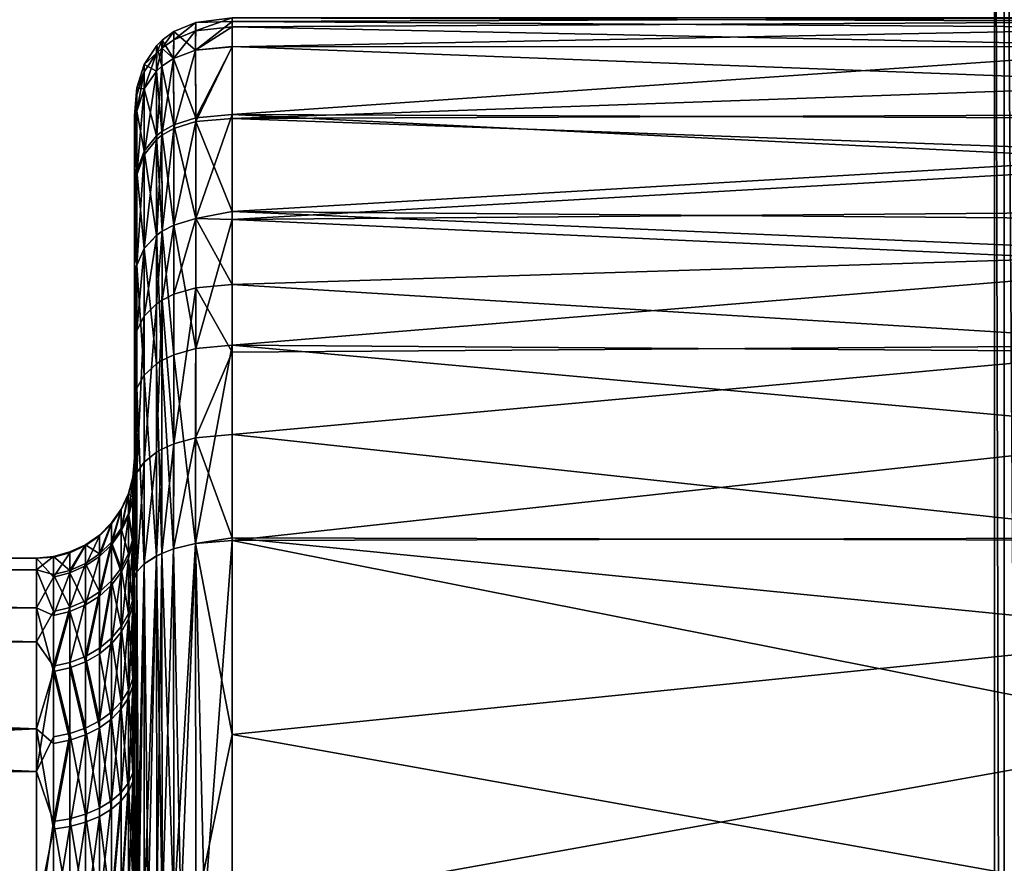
# Model space of a CAD drawing. Extents: x 58 to 139, y -56 to 56.
# Tile 37 of 66: x 86.92 to 91.95, y 1.93 to 6.24. Entities that reach past the tile are written whole.
import ezdxf

# ---------------------------------------------------------------- set-up
doc = ezdxf.new("R2010")
doc.units = 0
doc.layers.add('DEFAULT', color=7, linetype='CONTINUOUS')

msp = doc.modelspace()

# ---------------------------------------------------------------- meshes
at = {"layer": 'DEFAULT'}
mesh = msp.add_polyface(dxfattribs=at)
corners = [(66.6274, 20.3335, 23.76), (66.5442, 28.0127, 52.0224), (66.634, 18.1839, 24.9072), (66.625, 21.0874, 23.2237), (66.6211, 22.225, 22.2252), (66.5692, 21.0123, 50.9509), (66.5668, 13.9012, 55.348), (66.587, 14.0129, 50.1856), (66.6463, 13.4723, 26.1), (66.5977, 7.0139, 49.7264), (66.5574, 6.8239, 58.9042), (66.6404, 15.8727, 25.6794), (66.6156, 23.7601, 20.3338), (66.596, 28.068, 14.7999), (66.6112, 24.9069, 18.1841), (66.6531, 10.2253, 26.2247), (66.608, 25.68, 15.8732), (66.5668, 24.9078, -18.1845), (66.5449, 28.0149, -22.181), (66.5701, 25.68, -15.8734), (66.5741, 26.1007, -13.473), (66.6045, 26.2251, 10.2257), (66.5805, 26.2253, -10.2259), (66.6069, 25.9099, 14.8075), (66.6059, 26.1004, 13.473), (66.6048, 26.2226, 10.9193), (66.5744, 0.0146, -26.2254), (66.5558, 6.8085, -29.6373), (66.5692, 10.226, -26.2254), (66.5471, 13.6026, -30.2143), (66.5685, 10.9195, -26.2223), (66.564, 15.8735, -25.6805), (91.9053, 15.5993, -25.4722), (66.5659, 13.4733, -26.1007), (66.5629, 18.1844, -24.9073), (91.9057, 17.9183, -24.7062), (91.906, 20.0866, -23.5557), (66.5625, 20.3342, -23.7606), (66.5626, 21.0153, -23.2796), (91.9048, 13.2015, -25.8848), (66.5685, 10.9195, -26.2223), (91.906, 23.5557, -20.0865), (66.5636, 22.9643, -21.4135), (66.5645, 23.7606, -20.3341), (66.5668, 24.9078, -18.1845), (91.9053, 25.4718, -15.5992), (66.5701, 25.68, -15.8734), (66.5741, 26.1007, -13.473), (91.9044, 26.002, -10.7988), (66.5805, 26.2253, -10.2259), (91.9062, 22.0045, -22.0044), (66.563, 22.2257, -22.2256), (66.6059, 26.1004, 13.473), (91.9048, 25.8848, 13.2015), (66.6048, 26.2226, 10.9193), (66.6069, 25.9099, 14.8075), (91.9057, 24.7062, 17.9183), (66.608, 25.68, 15.8732), (66.6112, 24.9069, 18.1841), (91.906, 23.5557, 20.0866), (66.6156, 23.7601, 20.3338), (91.9044, 26.0043, 10.0049), (66.6045, 26.2251, 10.2257), (91.9044, 10.0049, -26.0043), (66.5744, 0.0146, -26.2254), (66.5692, 10.226, -26.2254)]
mesh.append_faces([[corners[k] for k in face] for face in [(0, 1, 2, 2), (3, 1, 0, 0), (3, 4, 1, 1), (5, 6, 7, 7), (8, 5, 7, 7), (1, 5, 8, 8), (9, 6, 10, 10), (1, 8, 11, 11), (4, 12, 1, 1), (1, 12, 13, 13), (12, 14, 13, 13), (2, 1, 11, 11), (7, 6, 9, 9), (8, 7, 15, 15), (7, 9, 15, 15), (13, 14, 16, 16), (17, 18, 19, 19), (19, 18, 20, 20), (21, 22, 13, 13), (23, 24, 13, 13), (13, 25, 21, 21), (18, 13, 22, 22), (26, 27, 28, 28), (28, 29, 30, 30), (25, 13, 24, 24), (13, 16, 23, 23), (31, 32, 33, 33), (34, 35, 31, 31), (36, 37, 38, 38), (39, 40, 33, 33), (41, 42, 43, 43), (44, 41, 43, 43), (45, 46, 47, 47), (48, 47, 49, 49), (42, 50, 51, 51), (52, 53, 54, 54), (55, 53, 52, 52), (56, 57, 58, 58), (59, 58, 60, 60), (54, 61, 62, 62), (63, 64, 65, 65)]])
mesh = msp.add_polyface(dxfattribs=at)
corners = [(66.5805, 26.2253, -10.2259), (66.6045, 26.2251, 10.2257), (91.9044, 26.0043, -10.0049), (91.9044, 26.0043, 10.0049), (66.5629, 18.1844, -24.9073), (66.5625, 20.3342, -23.7606), (91.906, 20.0866, -23.5557), (91.9062, 22.0045, -22.0044), (66.5626, 21.0153, -23.2796), (66.5692, 10.226, -26.2254), (66.5685, 10.9195, -26.2223), (91.9044, 10.0049, -26.0043), (91.9048, 13.2015, -25.8848), (91.9053, 15.5993, -25.4722), (66.564, 15.8735, -25.6805), (91.9057, 17.9183, -24.7062), (66.5659, 13.4733, -26.1007), (66.563, 22.2257, -22.2256), (66.5668, 24.9078, -18.1845), (66.5701, 25.68, -15.8734), (91.9057, 24.7064, -17.9182), (91.906, 23.5557, -20.0865), (66.5636, 22.9643, -21.4135), (91.9048, 25.8849, -13.2014), (91.9053, 25.4718, -15.5992), (66.5741, 26.1007, -13.473), (91.9044, 26.002, -10.7988), (66.6069, 25.9099, 14.8075), (66.608, 25.68, 15.8732), (91.9053, 25.4722, 15.5993), (66.6048, 26.2226, 10.9193), (91.9048, 25.8848, 13.2015), (91.9057, 24.7062, 17.9183), (66.6112, 24.9069, 18.1841), (91.906, 23.5557, 20.0866), (66.6156, 23.7601, 20.3338), (91.9062, 22.0044, 22.0045), (66.6211, 22.225, 22.2252), (66.625, 21.0874, 23.2237), (91.906, 20.0865, 23.5557), (66.6274, 20.3335, 23.76), (91.9057, 17.9182, 24.7064), (66.634, 18.1839, 24.9072), (66.6404, 15.8727, 25.6794), (91.9053, 15.5992, 25.4718), (66.6463, 13.4723, 26.1), (91.9044, 10.7988, 26.002), (91.9048, 13.2014, 25.8849), (91.9044, 10.0049, 26.0043), (66.6531, 10.2253, 26.2247), (66.6626, 0.0148, 26.2246), (87.6233, 6.0672, 52.1195), (87.6517, 6.1339, 53.3051), (87.6508, 6.0939, 52.11), (87.6241, 6.1064, 56.6874), (87.6506, 6.0007, 58.5087), (87.6517, 6.134, 56.6874), (87.6241, 6.1063, 53.3051)]
mesh.append_faces([[corners[k] for k in face] for face in [(0, 1, 2, 2), (3, 2, 1, 1), (4, 5, 6, 6), (7, 6, 8, 8), (9, 10, 11, 11), (11, 10, 12, 12), (13, 14, 15, 15), (12, 16, 13, 13), (4, 6, 15, 15), (8, 17, 7, 7), (18, 19, 20, 20), (21, 7, 22, 22), (20, 21, 18, 18), (23, 24, 25, 25), (2, 26, 0, 0), (23, 25, 26, 26), (20, 19, 24, 24), (27, 28, 29, 29), (30, 31, 3, 3), (32, 33, 34, 34), (31, 27, 29, 29), (29, 28, 32, 32), (35, 36, 34, 34), (35, 37, 36, 36), (36, 38, 39, 39), (40, 39, 38, 38), (41, 42, 43, 43), (40, 42, 39, 39), (44, 43, 45, 45), (39, 42, 41, 41), (41, 43, 44, 44), (45, 46, 47, 47), (47, 44, 45, 45), (48, 46, 49, 49), (45, 49, 46, 46), (38, 36, 37, 37), (50, 48, 49, 49), (51, 52, 53, 53), (54, 55, 56, 56), (56, 52, 57, 57), (57, 54, 56, 56), (51, 57, 52, 52)]])
mesh = msp.add_polyface(dxfattribs=at)
corners = [(91.9044, -10.0049, -26.0043), (66.5744, 0.0146, -26.2254), (91.9044, 10.0049, -26.0043), (66.6626, 0.0148, 26.2246), (91.9044, -10.0049, 26.0043), (91.9044, 10.0049, 26.0043), (87.0967, 0.0318, 51.4888), (87.01, -0.0369, 51.4964), (87.01, 0.6077, 51.5499), (87.01, 0.6077, 51.5499), (87.0966, 0.6091, 51.542), (87.0967, 1.1124, 51.6698), (87.01, 1.5356, 51.8511), (87.0967, 1.6509, 51.9015), (87.01, 1.5356, 51.8511), (87.0967, 2.1436, 52.22), (87.01, 2.3987, 52.4475), (87.0967, 2.5764, 52.6161), (87.0967, 2.1436, 52.22), (87.01, 2.3987, 52.4475), (87.01, 2.3987, 52.4475), (87.0967, 2.9369, 53.0786), (87.0967, 1.1124, 51.6698), (87.01, 3.0617, 53.3004), (87.0967, 3.4041, 54.1504), (87.0967, 3.2154, 53.5948), (87.01, 3.4294, 54.2966), (87.01, 3.0617, 53.3004), (87.01, 3.4294, 54.2966), (87.01, 3.4874, 55.293), (87.0967, 3.4974, 54.7295), (87.0967, 3.4974, 54.7295), (87.01, 3.234, 56.3346), (87.0967, 3.3915, 55.8912), (87.01, 3.4874, 55.293), (87.01, 2.6162, 57.3212), (87.0967, 2.9095, 56.9554), (87.01, 3.234, 56.3346), (87.01, 2.6162, 57.3212), (87.01, 1.6659, 58.0744), (87.0967, 2.1039, 57.8028), (87.0967, 1.0648, 58.3383), (87.01, 1.6659, 58.0744), (87.01, 0.5372, 58.4548), (87.0967, 1.607, 58.1141), (87.0967, 2.1039, 57.8028), (87.01, 1.6659, 58.0744), (72.01, -0.0373, 51.4965), (72.01, 0.6077, 51.5499), (72.01, 1.5327, 51.8497), (72.01, 2.3948, 52.4439), (87.01, 1.5356, 51.8511), (72.01, 3.059, 53.2956), (72.01, 3.4285, 54.2926), (87.01, 3.0617, 53.3004), (72.01, 3.4875, 55.2919), (87.01, 3.4294, 54.2966), (87.01, 2.3987, 52.4475), (87.01, 3.4874, 55.293), (87.01, 3.234, 56.3346), (72.01, 3.233, 56.337), (72.01, 2.6128, 57.325), (87.01, 2.6162, 57.3212), (72.01, 1.9232, 57.9205), (72.01, 0.9996, 58.3505), (72.01, 0.0373, 58.4961), (87.01, 0.5372, 58.4548), (87.01, 1.6659, 58.0744), (87.01, -0.5694, 58.4496)]
mesh.append_faces([[corners[k] for k in face] for face in [(0, 1, 2, 2), (3, 4, 5, 5), (6, 7, 8, 8), (6, 9, 10, 10), (10, 9, 11, 11), (9, 12, 11, 11), (13, 14, 15, 15), (15, 14, 16, 16), (17, 18, 19, 19), (20, 21, 17, 17), (13, 22, 14, 14), (23, 21, 20, 20), (24, 25, 26, 26), (25, 27, 26, 26), (28, 29, 30, 30), (31, 24, 26, 26), (32, 33, 34, 34), (35, 36, 37, 37), (38, 39, 40, 40), (41, 42, 43, 43), (44, 45, 46, 46), (47, 48, 7, 7), (8, 7, 48, 48), (48, 49, 8, 8), (49, 50, 51, 51), (52, 53, 54, 54), (53, 55, 56, 56), (50, 52, 57, 57), (51, 8, 49, 49), (57, 51, 50, 50), (56, 54, 53, 53), (58, 56, 55, 55), (57, 52, 54, 54), (55, 59, 58, 58), (60, 61, 62, 62), (61, 63, 62, 62), (64, 65, 66, 66), (63, 64, 67, 67), (62, 59, 60, 60), (67, 62, 63, 63), (68, 66, 65, 65), (67, 64, 66, 66)]])
mesh = msp.add_polyface(dxfattribs=at)
corners = [(91.9044, 10.0049, -26.0043), (91.9532, 10.0049, -26.0013), (91.9532, -10.0049, -26.0013), (92.0869, 10.0049, -25.9672), (92.0869, -10.0049, -25.9672), (92.2954, 10.0049, -25.8101), (92.3728, 10.0049, -25.6644), (92.2954, -10.0049, -25.8101), (92.4, 10.0049, -25.5043), (92.3728, -10.0049, -25.6644), (92.2079, -10.0049, -25.898), (92.4, -10.0049, -25.5043), (92.3974, 10.0049, 25.5532), (92.3645, 10.0049, 25.6872), (92.3974, -10.0049, 25.5532), (92.3645, -10.0049, 25.6872), (92.2092, 10.0049, 25.897), (92.0642, 10.0049, 25.9758), (92.2092, -10.0049, 25.897), (91.9044, 10.0049, 26.0043), (91.9044, -10.0049, 26.0043), (92.2963, -10.0049, 25.8088), (92.0642, -10.0049, 25.9758), (93.01, 3.0961, 48.8112), (93.01, 1.6914, 48.7481), (88.01, 2.5883, 48.7667), (88.01, 1.6914, 48.7482), (93.01, -1.6914, 48.7483), (88.01, -1.6914, 48.7483), (87.824, -1.6914, 48.7712), (87.824, 1.6913, 48.7713), (87.8229, 3.5631, 48.9139), (87.712, 1.6913, 48.8181), (87.712, -1.6914, 48.8181), (87.6517, -1.6913, 48.8622), (87.6241, -1.6913, 48.8899), (87.6517, 1.6912, 48.8623), (87.6506, 3.5126, 48.9956), (87.7107, 3.5356, 48.9556), (87.6241, 1.6911, 48.89), (88.01, 1.6914, 61.2442), (88.01, 3.5787, 61.0986), (87.8684, 1.6914, 61.2317), (87.8227, 3.5633, 61.0786), (87.8242, 1.6913, 61.2215), (87.7483, 1.6913, 61.1938), (87.7106, 3.5356, 61.0369), (87.7122, 1.6913, 61.1749), (87.6505, 3.5125, 60.9968), (87.6519, 1.6912, 61.131), (93.01, 1.6914, 61.2442), (93.01, 2.5885, 61.2259), (93.01, -1.6914, 61.2442), (88.01, -1.6914, 61.2442), (87.8241, -1.6912, 61.2214), (87.7121, -1.6909, 61.1747), (87.6518, -1.6907, 61.1306)]
mesh.append_faces([[corners[k] for k in face] for face in [(0, 1, 2, 2), (1, 3, 4, 4), (4, 2, 1, 1), (5, 6, 7, 7), (6, 8, 9, 9), (7, 10, 5, 5), (11, 9, 8, 8), (12, 13, 14, 14), (15, 14, 13, 13), (16, 17, 18, 18), (17, 19, 20, 20), (18, 21, 16, 16), (20, 22, 17, 17), (23, 24, 25, 25), (26, 25, 24, 24), (27, 28, 26, 26), (26, 24, 27, 27), (26, 29, 30, 30), (31, 25, 30, 30), (31, 30, 32, 32), (29, 33, 30, 30), (25, 26, 30, 30), (34, 35, 36, 36), (37, 38, 36, 36), (39, 37, 36, 36), (32, 34, 36, 36), (32, 30, 33, 33), (40, 41, 42, 42), (42, 43, 44, 44), (44, 43, 45, 45), (45, 46, 47, 47), (48, 49, 47, 47), (50, 51, 40, 40), (52, 50, 40, 40), (53, 40, 42, 42), (42, 44, 54, 54), (44, 45, 54, 54), (54, 53, 42, 42), (55, 45, 47, 47), (47, 49, 56, 56), (55, 54, 45, 45)]])
mesh = msp.add_polyface(dxfattribs=at)
corners = [(91.9044, -10.0049, -26.0043), (91.9044, 10.0049, -26.0043), (91.9532, -10.0049, -26.0013), (92.0869, -10.0049, -25.9672), (92.2079, 10.0049, -25.898), (92.2079, -10.0049, -25.898), (92.2954, -10.0049, -25.8101), (92.3728, 10.0049, -25.6644), (92.3728, -10.0049, -25.6644), (92.3645, -10.0049, 25.6872), (92.2963, 10.0049, 25.8088), (92.2963, -10.0049, 25.8088), (92.2092, -10.0049, 25.897), (92.0642, 10.0049, 25.9758), (92.0642, -10.0049, 25.9758), (93.01, -3.5916, 48.8969), (93.01, -4.1215, 49.0532), (88.01, -3.5785, 48.894), (93.01, -4.5409, 49.2419), (88.01, -4.5767, 49.2614), (93.01, -4.9859, 49.5328), (88.01, -5.2178, 49.7365), (88.01, -5.0185, 49.5589), (93.01, -5.2597, 49.7785), (88.01, -3.9638, 60.9943), (88.01, -3.5916, 61.0956), (87.8229, -3.947, 60.9757), (87.8228, -3.5629, 61.0787), (88.01, -4.8699, 60.5466), (88.01, -4.5409, 60.7506), (87.8237, -4.853, 60.5304), (88.01, -5.2597, 60.2141), (87.8238, -5.4191, 60.0009), (87.7108, -3.9163, 60.9365), (87.7117, -4.8199, 60.4964), (87.7107, -3.5352, 61.0371), (87.8239, -5.002, 49.5751), (87.8229, -3.5632, 48.9139), (87.8235, -4.5596, 49.2782), (87.8239, -5.3829, 49.948), (87.7119, -4.9691, 49.6088), (87.7119, -5.3496, 49.9812), (87.7114, -4.527, 49.3136), (93.01, -5.0423, 60.4141), (93.01, -4.5767, 60.7311), (93.01, -4.3218, 60.8577), (93.01, -3.5784, 61.0986), (93.01, -5.2178, 60.256)]
mesh.append_faces([[corners[k] for k in face] for face in [(0, 1, 2, 2), (3, 4, 5, 5), (6, 7, 8, 8), (9, 10, 11, 11), (12, 13, 14, 14), (15, 16, 17, 17), (16, 18, 19, 19), (17, 16, 19, 19), (20, 21, 22, 22), (21, 20, 23, 23), (20, 22, 19, 19), (20, 19, 18, 18), (24, 25, 26, 26), (26, 25, 27, 27), (28, 29, 30, 30), (30, 31, 28, 28), (32, 31, 30, 30), (30, 26, 33, 33), (30, 34, 32, 32), (30, 29, 26, 26), (29, 24, 26, 26), (27, 35, 26, 26), (35, 33, 26, 26), (33, 34, 30, 30), (22, 21, 36, 36), (19, 37, 17, 17), (38, 19, 22, 22), (39, 36, 21, 21), (22, 36, 38, 38), (38, 36, 40, 40), (38, 37, 19, 19), (39, 41, 36, 36), (37, 38, 42, 42), (36, 41, 40, 40), (43, 28, 31, 31), (43, 44, 28, 28), (45, 46, 24, 24), (44, 45, 29, 29), (28, 44, 29, 29), (29, 45, 24, 24), (25, 24, 46, 46), (43, 31, 47, 47)]])
mesh = msp.add_polyface(dxfattribs=at)
corners = [(92.2079, 10.0049, -25.898), (92.0869, -10.0049, -25.9672), (92.0869, 10.0049, -25.9672), (92.2954, 10.0049, -25.8101), (92.2079, -10.0049, -25.898), (92.2963, 10.0049, 25.8088), (92.3645, -10.0049, 25.6872), (92.3645, 10.0049, 25.6872), (92.2092, 10.0049, 25.897), (92.2963, -10.0049, 25.8088), (93.01, 6.2296, 52.4079), (93.01, 6.0994, 51.4047), (88.01, 6.2031, 52.0603), (93.01, 5.9117, 50.7935), (93.01, 5.7543, 50.4553), (88.01, 5.7348, 50.4196), (93.01, 5.5538, 50.1312), (88.01, 6.1023, 51.4178), (88.01, 6.248, 53.3049), (93.01, 6.2479, 53.3049), (88.01, 5.2597, 49.7785), (93.01, 5.2178, 49.7365), (93.01, 5.0428, 49.5789), (88.01, 4.886, 49.4575), (87.8235, 5.7181, 50.4367), (87.8229, 6.0824, 51.4332), (87.8238, 4.8692, 49.4737), (87.8239, 5.2226, 49.7736), (87.8231, 6.1814, 52.0723), (88.01, 5.7544, 59.5372), (88.01, 6.0994, 58.5879), (87.8234, 5.7376, 59.52), (88.01, 6.2296, 57.5846), (87.8228, 6.0824, 58.5593), (87.824, 6.225, 53.3049), (87.824, 6.225, 56.6876), (88.01, 6.248, 56.6877), (88.01, 5.2178, 60.256), (87.8239, 5.2227, 60.2189), (88.01, 4.5767, 60.7311), (93.01, 4.9866, 60.4591), (93.01, 5.2597, 60.2141), (93.01, 5.5051, 59.928), (93.01, 5.7348, 59.573), (93.01, 6.1023, 58.5747), (93.01, 6.198, 57.9803), (93.01, 6.2479, 56.6877)]
mesh.append_faces([[corners[k] for k in face] for face in [(0, 1, 2, 2), (3, 4, 0, 0), (5, 6, 7, 7), (8, 9, 5, 5), (10, 11, 12, 12), (13, 14, 15, 15), (14, 16, 15, 15), (11, 13, 17, 17), (10, 18, 19, 19), (10, 12, 18, 18), (12, 11, 17, 17), (17, 13, 15, 15), (16, 20, 15, 15), (16, 21, 20, 20), (22, 23, 20, 20), (22, 20, 21, 21), (24, 17, 15, 15), (17, 25, 12, 12), (15, 20, 24, 24), (26, 27, 23, 23), (27, 20, 23, 23), (12, 28, 18, 18), (29, 30, 31, 31), (32, 33, 30, 30), (34, 35, 36, 36), (33, 31, 30, 30), (32, 36, 35, 35), (34, 36, 18, 18), (28, 34, 18, 18), (37, 29, 38, 38), (39, 40, 37, 37), (37, 40, 41, 41), (42, 29, 37, 37), (43, 44, 29, 29), (44, 45, 30, 30), (42, 43, 29, 29), (29, 44, 30, 30), (32, 46, 36, 36), (32, 30, 45, 45), (46, 32, 45, 45), (42, 37, 41, 41)]])
mesh = msp.add_polyface(dxfattribs=at)
corners = [(66.5977, 7.0139, 49.7264), (66.5774, 4.8981, 54.8889), (66.5838, 4.6564, 53.4707), (66.571, 4.7188, 56.3162), (66.5574, 6.8239, 58.9042), (66.5649, 4.132, 57.6298), (66.5897, 4.0126, 52.1842), (87.5606, 5.5482, 50.5737), (87.5608, 5.0706, 49.9257), (87.5226, 4.9855, 50.0107), (87.5226, 5.4469, 50.6394), (87.51, 5.4839, 51.0758), (87.5225, 5.7708, 51.5769), (87.51, 5.7138, 52.1905), (87.5225, 5.8545, 52.1725), (87.51, 5.6327, 51.6112), (87.5226, 5.8898, 53.3055), (87.5604, 5.9732, 52.1474), (87.51, 5.1235, 50.392), (87.5602, 5.8856, 51.5372), (87.51, 5.3223, 50.7098), (87.51, 4.8841, 50.1121), (87.5226, 4.6507, 49.7296), (87.5605, 5.5667, 59.3837), (87.5602, 5.8857, 58.4552), (87.5224, 5.7709, 58.4154), (87.51, 5.749, 54.9752), (87.5226, 5.8901, 56.6869), (87.51, 5.688, 58.0274), (87.51, 5.6326, 58.3811), (87.51, 5.4075, 59.1059), (87.5608, 6.0102, 56.6871), (87.51, 5.7483, 56.6866), (87.51, 5.748, 53.3057), (87.5608, 6.01, 53.3053), (87.5225, 5.4647, 59.319), (87.5226, 4.9857, 59.9818), (87.5608, 5.0707, 60.0668), (87.51, 4.9642, 59.7976), (87.51, 3.0641, 52.4249), (87.51, 3.0646, 57.5667), (71.01, 4.8845, 55.3858), (71.0887, 4.8817, 55.3401), (71.0887, 4.8713, 54.5276), (71.1655, 4.8632, 55.3388)]
mesh.append_faces([[corners[k] for k in face] for face in [(0, 1, 2, 2), (3, 4, 5, 5), (0, 2, 6, 6), (0, 4, 1, 1), (4, 3, 1, 1), (7, 8, 9, 9), (9, 10, 7, 7), (11, 12, 10, 10), (12, 13, 14, 14), (15, 13, 12, 12), (14, 13, 16, 16), (12, 14, 17, 17), (10, 9, 18, 18), (10, 12, 19, 19), (18, 20, 10, 10), (15, 12, 11, 11), (11, 10, 20, 20), (21, 18, 9, 9), (22, 9, 8, 8), (17, 14, 16, 16), (23, 24, 25, 25), (16, 26, 27, 27), (28, 25, 27, 27), (25, 29, 30, 30), (28, 29, 25, 25), (16, 27, 31, 31), (27, 25, 24, 24), (26, 32, 27, 27), (28, 27, 32, 32), (26, 16, 33, 33), (34, 17, 16, 16), (25, 30, 35, 35), (35, 36, 37, 37), (36, 35, 38, 38), (35, 30, 38, 38), (25, 35, 23, 23), (33, 16, 13, 13), (11, 39, 15, 15), (40, 30, 29, 29), (41, 42, 43, 43), (42, 44, 43, 43)]])
mesh = msp.add_polyface(dxfattribs=at)
corners = [(87.8239, 5.2226, 49.7736), (87.8238, 4.8692, 49.4737), (87.7118, 4.8362, 49.5077), (87.8235, 5.7181, 50.4367), (87.7119, 5.1894, 49.8068), (88.01, 5.2597, 49.7785), (87.8229, 6.0824, 51.4332), (88.01, 6.1023, 51.4178), (87.7114, 5.6827, 50.4695), (87.6515, 4.8061, 49.5405), (87.8231, 6.1814, 52.0723), (87.7107, 6.0407, 51.4607), (88.01, 6.2031, 52.0603), (87.6517, 5.1582, 49.838), (87.6512, 5.6483, 50.4986), (87.711, 6.1366, 52.0931), (87.824, 6.225, 56.6876), (87.824, 6.225, 53.3049), (87.7119, 6.1781, 53.305), (88.01, 6.2296, 57.5846), (87.8228, 6.0824, 58.5593), (87.8234, 5.7376, 59.52), (87.7107, 6.0407, 58.5317), (87.712, 6.1782, 56.6875), (88.01, 5.7544, 59.5372), (87.8239, 5.2227, 60.2189), (87.8234, 4.5596, 60.7144), (87.7119, 5.1895, 60.1857), (88.01, 5.2178, 60.256), (87.7113, 5.702, 59.4872), (87.6508, 6.0939, 52.11), (87.6517, 6.134, 56.6874), (87.6517, 6.1339, 53.3051), (87.6506, 6.0007, 58.5087), (87.6512, 5.6674, 59.4582), (87.7113, 4.5268, 60.679), (87.6516, 5.1583, 60.1544)]
mesh.append_faces([[corners[k] for k in face] for face in [(0, 1, 2, 2), (3, 0, 4, 4), (3, 5, 0, 0), (6, 7, 3, 3), (8, 3, 4, 4), (4, 2, 9, 9), (10, 6, 11, 11), (6, 3, 8, 8), (11, 6, 8, 8), (6, 10, 12, 12), (4, 13, 8, 8), (0, 2, 4, 4), (14, 8, 13, 13), (11, 8, 14, 14), (10, 11, 15, 15), (13, 4, 9, 9), (16, 17, 18, 18), (19, 16, 20, 20), (21, 20, 22, 22), (16, 23, 20, 20), (24, 21, 25, 25), (26, 25, 27, 27), (26, 28, 25, 25), (21, 29, 25, 25), (23, 16, 18, 18), (18, 15, 30, 30), (29, 21, 22, 22), (22, 23, 31, 31), (18, 32, 23, 23), (22, 20, 23, 23), (31, 23, 32, 32), (22, 33, 29, 29), (29, 33, 34, 34), (32, 18, 30, 30), (15, 11, 30, 30), (27, 25, 29, 29), (35, 27, 36, 36), (34, 36, 27, 27), (27, 29, 34, 34), (18, 17, 15, 15), (10, 15, 17, 17)]])
mesh = msp.add_polyface(dxfattribs=at)
corners = [(87.6239, 4.7876, 49.5612), (87.6517, 5.1582, 49.838), (87.6515, 4.8061, 49.5405), (87.7107, 6.0407, 51.4607), (87.6512, 5.6483, 50.4986), (87.6506, 6.0007, 51.4837), (87.6237, 5.6264, 50.516), (87.6241, 5.1386, 49.8576), (87.6508, 6.0939, 52.11), (87.6231, 5.9753, 51.4969), (87.7107, 6.0407, 58.5317), (87.6517, 6.134, 56.6874), (87.6506, 6.0007, 58.5087), (87.6236, 5.6454, 59.4408), (87.6516, 5.1583, 60.1544), (87.6512, 5.6674, 59.4582), (87.6512, 4.4976, 60.6446), (87.624, 5.1388, 60.1349), (87.623, 5.9754, 58.4955), (87.5608, 5.0706, 49.9257), (87.6233, 6.0672, 52.1195), (87.5602, 5.8856, 51.5372), (87.5606, 5.5482, 50.5737), (87.5607, 4.7252, 49.635), (87.5226, 5.4469, 50.6394), (87.5225, 5.7708, 51.5769), (87.5604, 5.9732, 52.1474), (87.5608, 6.01, 53.3053), (87.6241, 6.1064, 56.6874), (87.6241, 6.1063, 53.3051), (87.5602, 5.8857, 58.4552), (87.5608, 6.0102, 56.6871), (87.5226, 5.8901, 56.6869), (87.5605, 5.5667, 59.3837), (87.5225, 5.4647, 59.319), (87.5608, 5.0707, 60.0668), (87.5226, 4.9857, 59.9818), (87.5605, 4.4225, 60.5445), (87.6236, 4.4801, 60.6227), (87.5226, 5.8898, 53.3055)]
mesh.append_faces([[corners[k] for k in face] for face in [(0, 1, 2, 2), (3, 4, 5, 5), (6, 5, 4, 4), (4, 1, 7, 7), (8, 3, 5, 5), (5, 9, 8, 8), (10, 11, 12, 12), (13, 14, 15, 15), (16, 14, 17, 17), (15, 12, 18, 18), (7, 6, 4, 4), (6, 7, 19, 19), (9, 20, 8, 8), (20, 9, 21, 21), (6, 22, 9, 9), (6, 9, 5, 5), (23, 19, 7, 7), (22, 21, 9, 9), (24, 21, 22, 22), (25, 26, 21, 21), (21, 26, 20, 20), (19, 22, 6, 6), (20, 26, 27, 27), (0, 7, 1, 1), (28, 29, 27, 27), (18, 13, 15, 15), (13, 18, 30, 30), (28, 31, 18, 18), (28, 18, 12, 12), (30, 18, 31, 31), (32, 30, 31, 31), (13, 33, 17, 17), (13, 30, 33, 33), (34, 35, 33, 33), (17, 33, 35, 35), (31, 28, 27, 27), (20, 27, 29, 29), (13, 17, 14, 14), (36, 37, 35, 35), (38, 17, 35, 35), (27, 39, 31, 31)]])
mesh = msp.add_polyface(dxfattribs=at)
corners = [(87.51, 3.0641, 52.4249), (87.51, 5.1235, 50.392), (87.51, 4.8841, 50.1121), (87.51, 5.3223, 50.7098), (87.51, 4.5662, 49.8456), (87.51, 2.5707, 51.9316), (87.51, 5.7138, 52.1905), (87.51, 5.6327, 51.6112), (87.51, 3.4641, 52.9962), (87.51, 5.4839, 51.0758), (87.51, 5.748, 53.3057), (87.51, 3.8733, 49.4957), (87.51, 3.759, 53.6286), (87.393, 3.57, 54.1092), (87.393, 3.668, 54.7165), (87.443, 3.7392, 54.711), (87.393, 3.6634, 55.3308), (87.443, 3.7345, 55.3373), (87.4799, 3.5102, 53.4663), (87.443, 3.6394, 54.0919), (87.4799, 3.7161, 54.0729), (87.4799, 3.818, 54.705), (87.393, 3.5569, 55.9348), (87.4799, 3.8133, 55.3445), (87.5024, 3.5874, 53.4327), (87.5024, 3.7978, 54.0526), (87.5024, 3.902, 54.6986), (87.51, 3.9395, 54.3027), (87.51, 4, 54.9973), (87.5024, 3.8971, 55.3522), (87.443, 3.6259, 55.9531), (87.443, 3.4161, 56.5432), (87.4799, 3.7024, 55.9732), (87.5024, 3.7838, 55.9947), (87.51, 3.9393, 55.6907), (87.5024, 3.5649, 56.6105), (87.51, 3.7592, 56.363)]
mesh.append_faces([[corners[k] for k in face] for face in [(0, 1, 2, 2), (3, 1, 0, 0), (2, 4, 5, 5), (6, 7, 8, 8), (0, 9, 3, 3), (10, 6, 8, 8), (5, 4, 11, 11), (12, 10, 8, 8), (7, 0, 8, 8), (13, 14, 15, 15), (14, 16, 17, 17), (18, 19, 20, 20), (15, 19, 13, 13), (17, 15, 14, 14), (21, 19, 15, 15), (16, 22, 17, 17), (23, 15, 17, 17), (24, 18, 20, 20), (12, 24, 25, 25), (12, 8, 24, 24), (24, 20, 25, 25), (26, 25, 21, 21), (21, 25, 20, 20), (23, 21, 15, 15), (26, 21, 23, 23), (27, 26, 28, 28), (26, 27, 25, 25), (29, 28, 26, 26), (26, 23, 29, 29), (25, 27, 12, 12), (20, 19, 21, 21), (17, 30, 23, 23), (30, 17, 22, 22), (31, 32, 30, 30), (32, 29, 23, 23), (29, 33, 34, 34), (29, 32, 33, 33), (33, 32, 35, 35), (33, 35, 36, 36), (33, 36, 34, 34), (29, 34, 28, 28), (23, 30, 32, 32)]])
mesh = msp.add_polyface(dxfattribs=at)
corners = [(87.6236, 4.4801, 60.6227), (87.6505, 3.5125, 60.9968), (87.6512, 4.4976, 60.6446), (87.6233, 4.0291, 49.1696), (87.6239, 4.7876, 49.5612), (87.6515, 4.8061, 49.5405), (87.5603, 3.9789, 49.2538), (87.6231, 3.4994, 49.0209), (87.5602, 3.4591, 49.1106), (87.6508, 4.0449, 49.146), (87.5225, 3.9255, 49.3626), (87.5607, 4.7252, 49.635), (87.5226, 4.6507, 49.7296), (87.5608, 5.0706, 49.9257), (87.6241, 5.1386, 49.8576), (87.51, 3.8733, 49.4957), (87.5225, 3.4193, 49.2254), (87.51, 3.385, 49.3636), (87.51, 4.5662, 49.8456), (87.5226, 4.9855, 50.0107), (87.51, 4.8841, 50.1121), (87.623, 3.4992, 60.9715), (87.5605, 4.4225, 60.5445), (87.5608, 5.0707, 60.0668), (87.5225, 4.3569, 60.4432), (87.5602, 3.4588, 60.8817), (87.624, 5.1388, 60.1349), (87.5224, 3.419, 60.7669), (87.51, 3.5174, 60.5993), (87.5226, 4.9857, 59.9818), (87.51, 4.3337, 60.2935), (87.51, 4.9642, 59.7976), (87.51, 5.748, 53.3057), (87.51, 3.759, 53.6286), (87.51, 3.9395, 54.3027), (87.51, 5.7483, 56.6866), (87.51, 5.749, 54.9752), (87.51, 3.9393, 55.6907), (87.51, 4, 54.9973), (87.51, 5.688, 58.0274), (87.51, 3.4647, 56.995), (87.51, 5.6326, 58.3811), (87.51, 2.5712, 58.0601), (87.51, 5.4075, 59.1059), (87.51, 3.0646, 57.5667), (87.51, 3.7592, 56.363)]
mesh.append_faces([[corners[k] for k in face] for face in [(0, 1, 2, 2), (3, 4, 5, 5), (4, 3, 6, 6), (7, 8, 3, 3), (7, 3, 9, 9), (8, 6, 3, 3), (6, 10, 11, 11), (4, 6, 11, 11), (12, 13, 11, 11), (14, 4, 11, 11), (10, 12, 11, 11), (12, 10, 15, 15), (16, 17, 10, 10), (16, 10, 6, 6), (15, 18, 12, 12), (12, 18, 19, 19), (19, 18, 20, 20), (0, 21, 1, 1), (21, 0, 22, 22), (23, 22, 0, 0), (24, 25, 22, 22), (22, 25, 21, 21), (26, 0, 2, 2), (24, 27, 25, 25), (27, 24, 28, 28), (29, 30, 24, 24), (29, 24, 22, 22), (30, 28, 24, 24), (30, 29, 31, 31), (32, 33, 34, 34), (35, 36, 37, 37), (34, 38, 36, 36), (38, 37, 36, 36), (36, 32, 34, 34), (39, 35, 40, 40), (41, 39, 40, 40), (31, 42, 30, 30), (43, 44, 31, 31), (35, 37, 45, 45), (44, 41, 40, 40), (42, 28, 30, 30), (40, 35, 45, 45)]])
mesh = msp.add_polyface(dxfattribs=at)
corners = [(93.01, 5.0428, 49.5789), (93.01, 4.5767, 49.2614), (88.01, 4.886, 49.4575), (93.01, 3.5785, 48.894), (93.01, 3.0961, 48.8112), (88.01, 3.5916, 48.8969), (88.01, 4.1203, 49.0527), (88.01, 4.5409, 49.2419), (88.01, 2.5883, 48.7667), (87.8231, 4.1033, 49.0707), (87.8229, 3.5631, 48.9139), (87.7107, 3.5356, 48.9556), (87.8238, 4.8692, 49.4737), (87.711, 4.0719, 49.109), (87.712, 1.6913, 48.8181), (87.7118, 4.8362, 49.5077), (87.6506, 3.5126, 48.9956), (87.6517, 1.6912, 48.8623), (87.6508, 4.0449, 49.146), (87.6233, 4.0291, 49.1696), (87.6515, 4.8061, 49.5405), (88.01, 3.5787, 61.0986), (88.01, 4.5767, 60.7311), (87.8227, 3.5633, 61.0786), (88.01, 5.2178, 60.256), (87.8234, 4.5596, 60.7144), (87.8684, 1.6914, 61.2317), (87.7113, 4.5268, 60.679), (87.7106, 3.5356, 61.0369), (87.7483, 1.6913, 61.1938), (87.7122, 1.6913, 61.1749), (87.6505, 3.5125, 60.9968), (87.6512, 4.4976, 60.6446), (87.7119, 5.1895, 60.1857), (87.6516, 5.1583, 60.1544), (93.01, 3.5918, 61.0956), (93.01, 4.1224, 60.939), (93.01, 4.5409, 60.7506), (93.01, 2.5885, 61.2259), (88.01, 1.6914, 61.2442), (93.01, 4.9866, 60.4591)]
mesh.append_faces([[corners[k] for k in face] for face in [(0, 1, 2, 2), (3, 4, 5, 5), (1, 3, 6, 6), (7, 2, 1, 1), (6, 7, 1, 1), (8, 5, 4, 4), (6, 3, 5, 5), (9, 6, 5, 5), (5, 8, 10, 10), (9, 10, 11, 11), (9, 5, 10, 10), (6, 9, 7, 7), (2, 7, 12, 12), (7, 9, 12, 12), (9, 13, 12, 12), (11, 10, 14, 14), (15, 12, 13, 13), (13, 11, 16, 16), (14, 17, 11, 11), (13, 9, 11, 11), (18, 13, 16, 16), (18, 19, 20, 20), (13, 18, 20, 20), (15, 13, 20, 20), (21, 22, 23, 23), (22, 24, 25, 25), (23, 22, 25, 25), (26, 21, 23, 23), (25, 27, 23, 23), (28, 23, 27, 27), (29, 23, 28, 28), (30, 28, 31, 31), (27, 32, 28, 28), (25, 33, 27, 27), (32, 31, 28, 28), (34, 32, 27, 27), (35, 36, 21, 21), (36, 37, 22, 22), (38, 35, 21, 21), (39, 38, 21, 21), (22, 21, 36, 36), (40, 22, 37, 37)]])
mesh = msp.add_polyface(dxfattribs=at)
corners = [(87.6231, 3.4994, 49.0209), (87.6508, 4.0449, 49.146), (87.6506, 3.5126, 48.9956), (87.623, 3.4992, 60.9715), (87.6519, 1.6912, 61.131), (87.6505, 3.5125, 60.9968), (87.6241, -1.6913, 48.8899), (87.6241, 1.6911, 48.89), (87.6517, 1.6912, 48.8623), (87.5608, 1.691, 48.9862), (87.5608, -1.6913, 48.986), (87.5226, -1.6912, 49.1062), (87.5602, 3.4591, 49.1106), (87.5226, 1.6908, 49.1064), (87.5225, 3.4193, 49.2254), (87.5603, 3.9789, 49.2538), (87.51, 2.4349, 49.2589), (87.51, -1.6911, 49.2479), (87.51, 3.8733, 49.4957), (87.5225, 3.9255, 49.3626), (87.51, 3.385, 49.3636), (87.58, 1.691, 61.0437), (87.5602, 3.4588, 60.8817), (87.6243, 1.6911, 61.1036), (87.533, 1.6908, 60.9323), (87.5609, 1.691, 61.0079), (87.5224, 3.419, 60.7669), (87.51, 2.3007, 60.7378), (87.5227, 1.6908, 60.8882), (87.51, 1.6905, 60.747), (87.51, 3.5174, 60.5993), (87.6242, -1.6905, 61.1031), (87.5609, -1.6899, 61.0071), (87.5226, -1.6891, 60.8872), (87.51, 2.5712, 58.0601), (87.51, 2, 58.4601), (87.51, 4.9642, 59.7976), (87.51, 3.0646, 57.5667), (87.51, 1.3676, 58.7549), (87.51, 0.6935, 58.9353), (87.51, -0.0012, 58.9959), (87.51, -2.5803, 60.7257)]
mesh.append_faces([[corners[k] for k in face] for face in [(0, 1, 2, 2), (3, 4, 5, 5), (6, 7, 8, 8), (7, 0, 2, 2), (0, 7, 9, 9), (10, 11, 9, 9), (9, 12, 0, 0), (13, 12, 9, 9), (14, 15, 12, 12), (10, 9, 7, 7), (9, 11, 13, 13), (13, 14, 12, 12), (14, 13, 16, 16), (17, 16, 13, 13), (18, 19, 20, 20), (16, 20, 14, 14), (21, 3, 22, 22), (21, 23, 3, 3), (3, 23, 4, 4), (22, 24, 25, 25), (26, 24, 22, 22), (22, 25, 21, 21), (24, 27, 28, 28), (27, 24, 26, 26), (27, 29, 28, 28), (30, 27, 26, 26), (31, 23, 21, 21), (21, 25, 32, 32), (25, 24, 32, 32), (33, 24, 28, 28), (28, 29, 33, 33), (33, 32, 24, 24), (31, 4, 23, 23), (34, 35, 30, 30), (34, 36, 37, 37), (30, 35, 27, 27), (29, 38, 39, 39), (38, 29, 27, 27), (29, 39, 40, 40), (35, 38, 27, 27), (40, 41, 29, 29)]])
mesh = msp.add_polyface(dxfattribs=at)
corners = [(87.51, 3.0641, 52.4249), (87.51, 4.8841, 50.1121), (87.51, 2.5707, 51.9316), (87.51, 1.999, 51.5315), (87.51, 3.385, 49.3636), (87.51, 3.8733, 49.4957), (87.393, 2.702, 52.5), (87.393, 3.0801, 52.9851), (87.443, 2.7545, 52.4516), (87.5024, 2.8744, 52.3408), (87.4799, 2.8126, 52.3979), (87.4799, 3.2062, 52.9028), (87.443, 3.14, 52.946), (87.393, 3.3722, 53.5265), (87.443, 3.4377, 53.4979), (87.4799, 3.5102, 53.4663), (87.443, 3.6394, 54.0919), (87.5024, 3.5874, 53.4327), (87.393, 3.57, 54.1092), (87.5024, 3.2767, 52.8567), (87.51, 3.4641, 52.9962), (87.393, 3.5569, 55.9348), (87.393, 3.351, 56.5137), (87.443, 3.4161, 56.5432), (87.443, 3.6259, 55.9531), (87.4799, 3.7024, 55.9732), (87.4799, 3.4882, 56.5758), (87.443, 3.1106, 57.0908), (87.5024, 3.5649, 56.6105), (87.393, 3.0513, 57.0509), (87.443, 2.7179, 57.58), (87.393, 2.6661, 57.5308), (87.4799, 2.7752, 57.6345), (87.4799, 3.1762, 57.135), (87.5024, 3.246, 57.182), (87.51, 3.7592, 56.363), (87.51, 3.4647, 56.995), (87.5024, 2.8362, 57.6925), (87.51, 3.0646, 57.5667)]
mesh.append_faces([[corners[k] for k in face] for face in [(0, 1, 2, 2), (3, 2, 4, 4), (4, 2, 5, 5), (6, 7, 8, 8), (2, 9, 0, 0), (10, 11, 9, 9), (8, 12, 10, 10), (7, 13, 12, 12), (12, 13, 14, 14), (11, 10, 12, 12), (11, 14, 15, 15), (14, 11, 12, 12), (15, 14, 16, 16), (11, 15, 17, 17), (13, 18, 14, 14), (19, 9, 11, 11), (18, 16, 14, 14), (11, 17, 19, 19), (19, 17, 20, 20), (20, 0, 19, 19), (0, 9, 19, 19), (12, 8, 7, 7), (21, 22, 23, 23), (21, 23, 24, 24), (25, 23, 26, 26), (27, 26, 23, 23), (25, 26, 28, 28), (23, 29, 27, 27), (30, 27, 31, 31), (31, 27, 29, 29), (32, 33, 30, 30), (30, 33, 27, 27), (27, 33, 26, 26), (26, 33, 34, 34), (35, 28, 36, 36), (28, 34, 36, 36), (37, 34, 32, 32), (34, 28, 26, 26), (37, 38, 34, 34), (34, 38, 36, 36), (34, 33, 32, 32)]])
mesh = msp.add_polyface(dxfattribs=at)
corners = [(87.1809, 3.2361, 53.5858), (87.0967, 3.2154, 53.5948), (87.0967, 3.4041, 54.1504), (87.1809, 3.4259, 54.145), (87.0967, 3.4974, 54.7295), (87.01, 3.4874, 55.293), (87.0967, 3.493, 55.3153), (87.0967, 3.4974, 54.7295), (87.1809, 3.5199, 54.7278), (87.1809, 3.5155, 55.3173), (87.2599, 3.5566, 54.725), (87.0967, 3.3915, 55.8912), (87.2599, 3.4617, 54.1361), (87.2599, 3.2699, 53.5711), (87.3314, 3.3157, 53.5511), (87.3314, 3.5102, 54.124), (87.2599, 3.5522, 55.3207), (87.1809, 3.4133, 55.8969), (87.3314, 3.602, 55.3252), (87.393, 3.57, 54.1092), (87.3314, 3.6065, 54.7212), (87.393, 3.668, 54.7165), (87.2599, 3.4489, 55.9063), (87.393, 3.6634, 55.3308), (87.393, 3.3722, 53.5265), (87.3314, 3.4973, 55.9191), (87.0967, 3.1952, 56.4432), (87.1809, 3.2158, 56.4524), (87.2599, 3.2493, 56.4677), (87.3314, 3.2949, 56.4883), (87.393, 3.5569, 55.9348), (87.393, 3.351, 56.5137)]
mesh.append_faces([[corners[k] for k in face] for face in [(0, 1, 2, 2), (0, 2, 3, 3), (4, 5, 6, 6), (7, 3, 2, 2), (4, 8, 3, 3), (8, 4, 6, 6), (8, 6, 9, 9), (3, 8, 10, 10), (5, 11, 6, 6), (0, 3, 12, 12), (13, 0, 12, 12), (13, 12, 14, 14), (12, 15, 14, 14), (10, 9, 16, 16), (10, 12, 3, 3), (16, 9, 17, 17), (10, 16, 18, 18), (19, 14, 15, 15), (20, 15, 10, 10), (18, 20, 10, 10), (21, 15, 20, 20), (16, 22, 18, 18), (10, 15, 12, 12), (10, 8, 9, 9), (6, 11, 9, 9), (23, 20, 18, 18), (21, 19, 15, 15), (23, 21, 20, 20), (24, 14, 19, 19), (18, 25, 23, 23), (17, 26, 27, 27), (26, 17, 11, 11), (17, 27, 28, 28), (22, 16, 17, 17), (22, 28, 25, 25), (22, 17, 28, 28), (25, 28, 29, 29), (30, 23, 25, 25), (30, 29, 31, 31), (29, 30, 25, 25), (25, 18, 22, 22), (17, 9, 11, 11)]])
mesh = msp.add_polyface(dxfattribs=at)
corners = [(72.01, 3.233, 56.337), (87.01, 3.234, 56.3346), (72.01, 3.4875, 55.2919), (71.9233, -0.486, 51.5225), (71.8391, 0.0965, 51.4675), (71.9233, 0.0959, 51.49), (72.01, -0.0373, 51.4965), (71.964, 0.6081, 51.5474), (72.01, 0.6077, 51.5499), (71.8319, 0.6135, 51.5171), (72.01, 1.5327, 51.8497), (71.9233, 1.1408, 51.6794), (71.9233, 1.6726, 51.9132), (72.01, 0.6077, 51.5499), (71.9233, 1.1408, 51.6794), (72.01, 1.5327, 51.8497), (71.8391, 1.6833, 51.8933), (71.9233, 2.1589, 52.2318), (71.9233, 2.5858, 52.6263), (72.01, 2.3948, 52.4439), (72.01, 2.3948, 52.4439), (71.9233, 2.5858, 52.6263), (72.01, 3.059, 53.2956), (72.01, 2.3948, 52.4439), (72.01, 3.4285, 54.2926), (72.01, 3.059, 53.2956), (71.9233, 3.2167, 53.5978), (72.01, 3.059, 53.2956), (71.9233, 2.9416, 53.0858), (71.9233, 3.4035, 54.1483), (71.9233, 3.4968, 54.722), (71.8391, 3.5166, 55.3045), (71.9233, 3.4942, 55.3025), (71.9233, 3.4968, 54.722), (72.01, 3.4875, 55.2919), (72.01, 3.4285, 54.2926), (71.9233, 3.3961, 55.8737), (71.8391, 2.9605, 53.0735), (72.01, 3.233, 56.337), (71.9233, 3.2048, 56.4218), (71.9233, 2.9254, 56.9315), (72.01, 2.6128, 57.325), (71.9233, 3.3961, 55.8737), (72.01, 3.233, 56.337), (72.01, 3.4875, 55.2919), (71.9233, 2.5655, 57.3881), (71.8391, 2.1491, 57.7968), (71.9233, 2.1353, 57.779), (72.01, 2.6128, 57.325), (72.01, 1.9232, 57.9205), (71.9233, 1.6466, 58.0933), (72.01, 1.9232, 57.9205), (71.8391, 3.4179, 55.8793), (71.9233, 1.1125, 58.3227), (71.9233, 0.5477, 58.4608), (72.01, 0.9996, 58.3505), (72.01, 0.9996, 58.3505), (71.9233, 0.5477, 58.4608), (72.01, 0.0373, 58.4961), (71.9233, 1.6466, 58.0933), (72.01, 1.9232, 57.9205), (71.9233, -0.0316, 58.5037), (72.01, 0.0373, 58.4961), (71.8391, -0.0318, 58.5262), (71.8391, 1.6572, 58.1132)]
mesh.append_faces([[corners[k] for k in face] for face in [(0, 1, 2, 2), (3, 4, 5, 5), (6, 7, 8, 8), (7, 6, 5, 5), (9, 7, 5, 5), (10, 11, 12, 12), (11, 7, 9, 9), (7, 11, 8, 8), (13, 14, 15, 15), (11, 16, 12, 12), (17, 18, 19, 19), (20, 21, 22, 22), (23, 10, 17, 17), (17, 10, 12, 12), (24, 25, 26, 26), (26, 27, 28, 28), (24, 26, 29, 29), (28, 22, 21, 21), (30, 31, 32, 32), (33, 24, 29, 29), (30, 34, 35, 35), (34, 30, 32, 32), (36, 34, 32, 32), (37, 28, 21, 21), (38, 39, 40, 40), (39, 38, 36, 36), (38, 40, 41, 41), (42, 43, 44, 44), (45, 46, 47, 47), (45, 48, 40, 40), (48, 47, 49, 49), (47, 48, 45, 45), (50, 51, 47, 47), (52, 36, 32, 32), (53, 54, 55, 55), (56, 57, 58, 58), (53, 55, 59, 59), (59, 55, 60, 60), (61, 62, 54, 54), (61, 54, 63, 63), (64, 50, 47, 47)]])
mesh = msp.add_polyface(dxfattribs=at)
corners = [(87.2599, 2.1799, 52.173), (87.1809, 2.593, 52.6008), (87.2599, 2.62, 52.5758), (87.3314, 2.2105, 52.1334), (87.3314, 2.6568, 52.5419), (87.1809, 2.9558, 53.0662), (87.0967, 2.5764, 52.6161), (87.0967, 2.9369, 53.0786), (87.01, 3.0617, 53.3004), (87.0967, 3.2154, 53.5948), (87.1809, 3.2361, 53.5858), (87.2599, 3.2699, 53.5711), (87.2599, 2.9866, 53.0461), (87.3314, 3.3157, 53.5511), (87.393, 2.702, 52.5), (87.3314, 3.0285, 53.0188), (87.393, 3.0801, 52.9851), (87.393, 3.3722, 53.5265), (87.0967, 3.3915, 55.8912), (87.01, 3.234, 56.3346), (87.0967, 3.1952, 56.4432), (87.1809, 3.2158, 56.4524), (87.0967, 2.9095, 56.9554), (87.0967, 2.9095, 56.9554), (87.01, 2.6162, 57.3212), (87.0967, 2.5422, 57.413), (87.1809, 2.5585, 57.4285), (87.1809, 2.9282, 56.968), (87.2599, 2.5852, 57.4539), (87.2599, 2.9587, 56.9885), (87.393, 3.351, 56.5137), (87.3314, 3.2949, 56.4883), (87.3314, 3.0002, 57.0165), (87.2599, 3.2493, 56.4677), (87.3314, 2.6215, 57.4883), (87.393, 3.0513, 57.0509), (87.393, 2.6661, 57.5308), (87.443, 3.4161, 56.5432), (87.393, 2.2065, 57.9397)]
mesh.append_faces([[corners[k] for k in face] for face in [(0, 1, 2, 2), (3, 2, 4, 4), (1, 5, 2, 2), (6, 7, 1, 1), (7, 8, 9, 9), (7, 9, 10, 10), (7, 10, 5, 5), (5, 10, 11, 11), (12, 2, 5, 5), (12, 11, 13, 13), (12, 5, 11, 11), (14, 3, 4, 4), (15, 4, 12, 12), (13, 15, 12, 12), (16, 4, 15, 15), (4, 2, 12, 12), (17, 15, 13, 13), (5, 1, 7, 7), (17, 16, 15, 15), (14, 4, 16, 16), (18, 19, 20, 20), (21, 20, 22, 22), (19, 23, 20, 20), (22, 24, 25, 25), (22, 25, 26, 26), (22, 26, 27, 27), (27, 26, 28, 28), (22, 27, 21, 21), (21, 27, 29, 29), (30, 31, 32, 32), (33, 29, 31, 31), (27, 28, 29, 29), (29, 33, 21, 21), (29, 28, 34, 34), (29, 34, 32, 32), (30, 32, 35, 35), (29, 32, 31, 31), (34, 36, 32, 32), (37, 30, 35, 35), (38, 36, 34, 34), (35, 32, 36, 36)]])
mesh = msp.add_polyface(dxfattribs=at)
corners = [(87.51, 1.999, 51.5315), (87.51, 3.385, 49.3636), (87.51, 2.4349, 49.2589), (87.51, 0.6946, 51.057), (87.51, 1.3669, 51.237), (87.393, 1.7314, 51.7506), (87.393, 2.2482, 52.0846), (87.443, 2.2918, 52.028), (87.393, 2.702, 52.5), (87.443, 2.7545, 52.4516), (87.4799, 1.2144, 51.3648), (87.443, 1.765, 51.6875), (87.4799, 1.8022, 51.6178), (87.4799, 2.3402, 51.9655), (87.4799, 2.8126, 52.3979), (87.5024, 1.2411, 51.285), (87.5024, 1.8419, 51.5435), (87.5024, 2.3916, 51.8988), (87.5024, 2.8744, 52.3408), (87.51, 2.5707, 51.9316), (87.443, 2.2494, 57.9968), (87.393, 2.6661, 57.5308), (87.393, 2.2065, 57.9397), (87.443, 2.7179, 57.58), (87.4799, 2.2968, 58.0601), (87.393, 1.6853, 58.2661), (87.4799, 2.7752, 57.6345), (87.5024, 2.8362, 57.6925), (87.51, 3.0646, 57.5667), (87.51, 2.5712, 58.0601), (87.5024, 2.3473, 58.1275), (87.443, 1.7181, 58.3296), (87.393, 1.1167, 58.5013), (87.4799, 1.7543, 58.3999), (87.443, 1.1384, 58.5694), (87.5024, 1.7929, 58.4747), (87.51, 2, 58.4601), (87.51, 1.3676, 58.7549)]
mesh.append_faces([[corners[k] for k in face] for face in [(0, 1, 2, 2), (3, 4, 2, 2), (0, 2, 4, 4), (5, 6, 7, 7), (6, 8, 9, 9), (10, 11, 12, 12), (7, 11, 5, 5), (9, 7, 6, 6), (13, 11, 7, 7), (14, 7, 9, 9), (15, 12, 16, 16), (4, 15, 16, 16), (4, 16, 0, 0), (12, 13, 16, 16), (13, 14, 17, 17), (14, 13, 7, 7), (17, 14, 18, 18), (17, 0, 16, 16), (17, 19, 0, 0), (19, 17, 18, 18), (17, 16, 13, 13), (12, 11, 13, 13), (20, 21, 22, 22), (20, 23, 21, 21), (24, 23, 20, 20), (22, 25, 20, 20), (24, 26, 23, 23), (27, 26, 24, 24), (28, 27, 29, 29), (30, 29, 27, 27), (27, 24, 30, 30), (20, 31, 24, 24), (25, 32, 31, 31), (33, 24, 31, 31), (34, 33, 31, 31), (33, 30, 24, 24), (30, 35, 36, 36), (30, 33, 35, 35), (37, 36, 35, 35), (30, 36, 29, 29), (31, 20, 25, 25)]])
mesh = msp.add_polyface(dxfattribs=at)
corners = [(87.1809, 1.1195, 51.6484), (87.0967, 1.1124, 51.6698), (87.0967, 1.6509, 51.9015), (87.1809, 1.6615, 51.8816), (87.1809, 2.1574, 52.2021), (87.0967, 2.1436, 52.22), (87.0967, 2.1436, 52.22), (87.1809, 2.593, 52.6008), (87.0967, 2.5764, 52.6161), (87.2599, 1.6788, 51.8491), (87.2599, 1.1312, 51.6134), (87.3314, 1.1471, 51.566), (87.3314, 1.7024, 51.805), (87.2599, 2.1799, 52.173), (87.3314, 2.2105, 52.1334), (87.2599, 2.62, 52.5758), (87.393, 1.7314, 51.7506), (87.393, 2.2482, 52.0846), (87.393, 2.702, 52.5), (87.393, 1.1666, 51.5075), (87.0967, 2.5422, 57.413), (87.01, 2.6162, 57.3212), (87.0967, 2.1039, 57.8028), (87.1809, 2.5585, 57.4285), (87.0967, 2.1039, 57.8028), (87.1809, 2.1174, 57.8208), (87.2599, 2.5852, 57.4539), (87.2599, 2.1395, 57.8503), (87.3314, 2.6215, 57.4883), (87.3314, 2.1695, 57.8903), (87.1809, 1.6173, 58.1341), (87.0967, 1.607, 58.1141), (87.01, 1.6659, 58.0744), (87.0967, 1.0648, 58.3383), (87.2599, 1.6342, 58.1669), (87.2599, 1.0828, 58.3949), (87.393, 2.2065, 57.9397), (87.3314, 1.6571, 58.2113), (87.3314, 1.098, 58.4425), (87.393, 1.6853, 58.2661), (87.393, 1.1167, 58.5013)]
mesh.append_faces([[corners[k] for k in face] for face in [(0, 1, 2, 2), (2, 3, 0, 0), (4, 3, 5, 5), (6, 3, 2, 2), (7, 5, 8, 8), (0, 3, 9, 9), (10, 9, 11, 11), (11, 9, 12, 12), (4, 7, 13, 13), (7, 4, 5, 5), (13, 12, 9, 9), (13, 14, 12, 12), (14, 13, 15, 15), (16, 11, 12, 12), (13, 9, 4, 4), (4, 9, 3, 3), (14, 17, 12, 12), (17, 16, 12, 12), (18, 17, 14, 14), (19, 11, 16, 16), (20, 21, 22, 22), (23, 20, 24, 24), (23, 24, 25, 25), (26, 25, 27, 27), (28, 26, 27, 27), (28, 27, 29, 29), (25, 30, 27, 27), (26, 23, 25, 25), (24, 31, 25, 25), (31, 32, 33, 33), (31, 30, 25, 25), (33, 30, 31, 31), (30, 34, 27, 27), (34, 30, 35, 35), (36, 28, 29, 29), (37, 29, 34, 34), (38, 37, 34, 34), (39, 29, 37, 37), (29, 27, 34, 34), (40, 39, 37, 37), (36, 29, 39, 39)]])
mesh = msp.add_polyface(dxfattribs=at)
corners = [(87.51, 0.0013, 50.9962), (87.51, 0.6946, 51.057), (87.51, 2.4349, 49.2589), (87.51, -1.6911, 49.2479), (87.443, 0.034, 51.2464), (87.393, 0.0334, 51.3178), (87.443, 0.6512, 51.3032), (87.4799, 0.6649, 51.2254), (87.4799, 0.0347, 51.1673), (87.5024, 0.6795, 51.1424), (87.5024, 0.0355, 51.0831), (87.393, 1.1666, 51.5075), (87.443, 1.1893, 51.4398), (87.4799, 1.2144, 51.3648), (87.443, 1.765, 51.6875), (87.393, 1.7314, 51.7506), (87.5024, 1.2411, 51.285), (87.4799, 1.8022, 51.6178), (87.51, 1.3669, 51.237), (87.443, 1.7181, 58.3296), (87.393, 1.1167, 58.5013), (87.443, 1.1384, 58.5694), (87.4799, 1.7543, 58.3999), (87.4799, 1.1624, 58.6447), (87.443, 0.5269, 58.7091), (87.5024, 1.188, 58.7249), (87.393, 0.5169, 58.6384), (87.443, -0.0988, 58.745), (87.393, -0.097, 58.6736), (87.4799, 0.538, 58.7874), (87.4799, -0.1009, 58.8241), (87.5024, 0.5499, 58.8708), (87.5024, 1.7929, 58.4747), (87.51, 1.3676, 58.7549), (87.51, 0.6935, 58.9353), (87.5024, -0.1031, 58.9082), (87.51, -0.0012, 58.9959)]
mesh.append_faces([[corners[k] for k in face] for face in [(0, 1, 2, 2), (2, 3, 0, 0), (4, 5, 6, 6), (7, 4, 6, 6), (8, 4, 7, 7), (9, 8, 7, 7), (10, 8, 9, 9), (0, 10, 1, 1), (1, 10, 9, 9), (6, 11, 12, 12), (7, 12, 13, 13), (12, 7, 6, 6), (13, 12, 14, 14), (7, 13, 9, 9), (11, 15, 12, 12), (15, 14, 12, 12), (13, 16, 9, 9), (16, 13, 17, 17), (9, 16, 1, 1), (16, 18, 1, 1), (19, 20, 21, 21), (22, 21, 23, 23), (23, 21, 24, 24), (22, 23, 25, 25), (20, 26, 21, 21), (27, 26, 28, 28), (24, 27, 29, 29), (27, 24, 26, 26), (30, 29, 27, 27), (24, 29, 23, 23), (26, 24, 21, 21), (23, 29, 31, 31), (32, 22, 25, 25), (32, 25, 33, 33), (34, 33, 25, 25), (25, 31, 34, 34), (35, 31, 30, 30), (31, 25, 23, 23), (35, 36, 31, 31), (31, 36, 34, 34), (31, 29, 30, 30)]])

doc.saveas('drawing.dxf')
